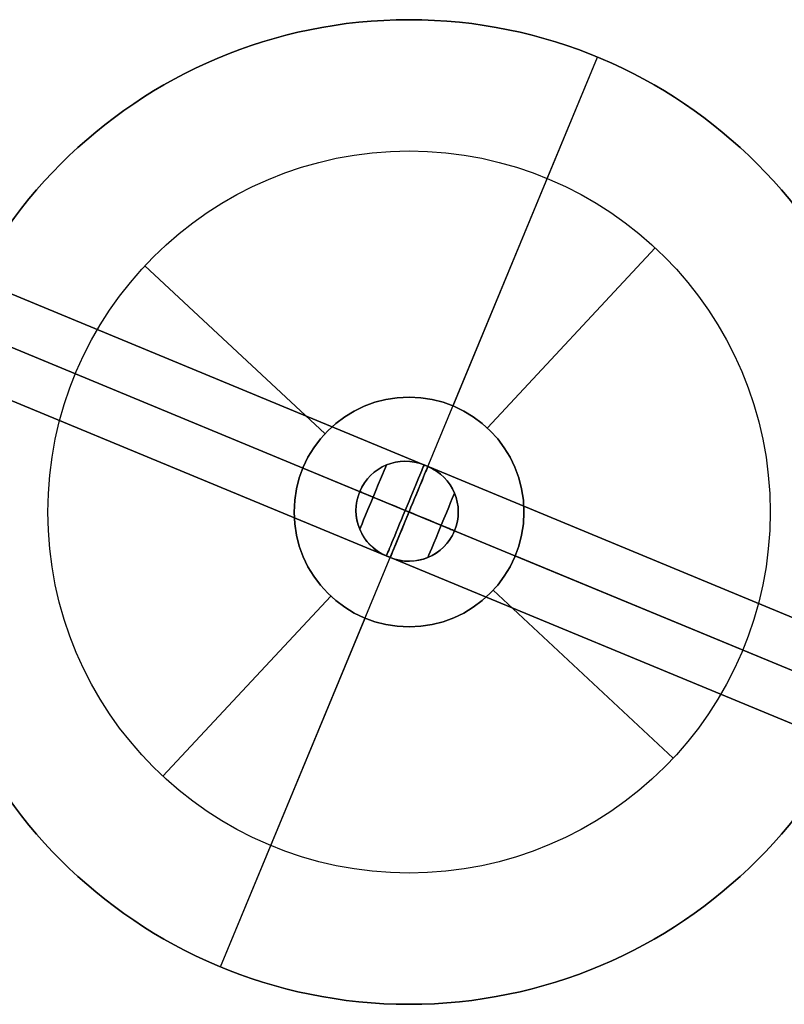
# Model space of a CAD drawing. Extents: x -3378 to 3007, y -425 to 173.
# Tile 237 of 256: x 324 to 347, y 12 to 42. Entities that reach past the tile are written whole.
import ezdxf

# ---------------------------------------------------------------- set-up
doc = ezdxf.new("R2010")
doc.units = 0
doc.layers.add('PREDEFINITO', color=7, linetype='CONTINUOUS')

msp = doc.modelspace()

# ---------------------------------------------------------------- linework, layer by layer
at = {"layer": 'PREDEFINITO'}
for p, q in [((329.694, 13.216, 1255), (341.175, 40.932, 1255)), ((329.694, 13.216, 3155), (341.175, 40.932, 3155)), ((336.774, 30.308, 1255), (341.175, 40.932, 1255)), ((336.774, 30.308, 3155), (341.175, 40.932, 3155)), ((339.644, 37.237, 1235), (341.175, 40.932, 1235)), ((339.644, 37.237, 3175), (341.175, 40.932, 3175)), ((341.175, 40.932, 1255), (341.175, 40.932, 1235)), ((341.175, 40.932, 1255), (341.175, 40.932, 3155)), ((341.175, 40.932, 3155), (341.175, 40.932, 3175)), ((337.821, 29.635, 1239), (342.934, 35.121, 1239)), ((337.821, 29.635, 3171), (342.934, 35.121, 3171)), ((342.934, 35.121, 1235), (342.934, 35.121, 1239)), ((342.934, 35.121, 3175), (342.934, 35.121, 3171)), ((327.388, 34.574, 1235), (327.388, 34.574, 1239)), ((332.874, 29.461, 1239), (327.388, 34.574, 1239)), ((327.388, 34.574, 3175), (327.388, 34.574, 3171)), ((332.874, 29.461, 3171), (327.388, 34.574, 3171)), ((336.008, 28.46, 2348.542), (322.22, 34.172, 2348.542)), ((336.008, 28.46, 2572.083), (322.22, 34.172, 2572.083)), ((336.008, 28.46, 2795.625), (322.22, 34.172, 2795.625)), ((322.22, 34.172, 2125), (336.008, 28.46, 2125)), ((322.22, 34.172, 3019.166), (336.008, 28.46, 3019.166)), ((332.201, 28.414, 1255), (321.576, 32.815, 1255)), ((325.272, 31.284, 1235), (321.576, 32.815, 1235)), ((321.576, 32.815, 1255), (349.292, 21.334, 1255)), ((321.576, 32.815, 3155), (349.292, 21.334, 3155)), ((321.576, 32.815, 2123.5), (335.434, 27.074, 2123.5)), ((321.576, 32.815, 2126.5), (335.434, 27.074, 2126.5)), ((335.434, 27.074, 2347.042), (321.576, 32.815, 2347.042)), ((335.434, 27.074, 2350.042), (321.576, 32.815, 2350.042)), ((335.434, 27.074, 2570.583), (321.576, 32.815, 2570.583)), ((335.434, 27.074, 2573.583), (321.576, 32.815, 2573.583)), ((335.434, 27.074, 2797.125), (321.576, 32.815, 2797.125)), ((335.434, 27.074, 2794.125), (321.576, 32.815, 2794.125)), ((321.576, 32.815, 3020.666), (335.434, 27.074, 3020.666)), ((321.576, 32.815, 3017.666), (335.434, 27.074, 3017.666)), ((332.201, 28.414, 3155), (321.576, 32.815, 3155)), ((325.272, 31.284, 3175), (321.576, 32.815, 3175)), ((321.072, 31.4, 2125), (334.86, 25.688, 2125)), ((321.072, 31.4, 3019.166), (334.86, 25.688, 3019.166)), ((334.86, 25.688, 2348.542), (321.072, 31.4, 2348.542)), ((334.86, 25.688, 2572.083), (321.072, 31.4, 2572.083)), ((334.86, 25.688, 2795.625), (321.072, 31.4, 2795.625)), ((333.976, 30.256, 1255), (333.976, 30.256, 1239)), ((333.976, 30.256, 3155), (333.976, 30.256, 3171)), ((335.892, 28.508, 2061.458), (349.797, 22.749, 2061.458)), ((335.892, 28.508, 1837.917), (349.797, 22.749, 1837.917)), ((335.892, 28.508, 1614.375), (349.797, 22.749, 1614.375)), ((349.797, 22.749, 2285), (335.892, 28.508, 2285)), ((349.797, 22.749, 1390.834), (335.892, 28.508, 1390.834)), ((338.616, 28.533, 1255), (338.616, 28.533, 1239)), ((338.616, 28.533, 3155), (338.616, 28.533, 3171)), ((349.292, 21.334, 2286.5), (335.318, 27.122, 2286.5)), ((349.292, 21.334, 2283.5), (335.318, 27.122, 2283.5)), ((335.318, 27.122, 2062.958), (349.292, 21.334, 2062.958)), ((335.318, 27.122, 2059.958), (349.292, 21.334, 2059.958)), ((335.318, 27.122, 1839.417), (349.292, 21.334, 1839.417)), ((335.318, 27.122, 1836.417), (349.292, 21.334, 1836.417)), ((335.318, 27.122, 1612.875), (349.292, 21.334, 1612.875)), ((335.318, 27.122, 1615.875), (349.292, 21.334, 1615.875)), ((349.292, 21.334, 1389.334), (335.318, 27.122, 1389.334)), ((349.292, 21.334, 1392.334), (335.318, 27.122, 1392.334)), ((332.253, 25.616, 1255), (332.253, 25.616, 1239)), ((332.253, 25.616, 3155), (332.253, 25.616, 3171)), ((348.649, 19.977, 2285), (334.744, 25.736, 2285)), ((348.649, 19.977, 1390.834), (334.744, 25.736, 1390.834)), ((334.744, 25.736, 2061.458), (348.649, 19.977, 2061.458)), ((334.744, 25.736, 1837.917), (348.649, 19.977, 1837.917)), ((334.744, 25.736, 1614.375), (348.649, 19.977, 1614.375)), ((349.292, 21.334, 1255), (338.668, 25.735, 1255)), ((349.292, 21.334, 3155), (338.668, 25.735, 3155)), ((343.481, 19.574, 1239), (337.995, 24.688, 1239)), ((343.481, 19.574, 3171), (337.995, 24.688, 3171)), ((327.934, 19.028, 1239), (333.048, 24.514, 1239)), ((327.934, 19.028, 3171), (333.048, 24.514, 3171)), ((329.694, 13.216, 1255), (334.095, 23.841, 1255)), ((329.694, 13.216, 3155), (334.095, 23.841, 3155)), ((336.893, 23.893, 1255), (336.893, 23.893, 1239)), ((336.893, 23.893, 3155), (336.893, 23.893, 3171)), ((349.292, 21.334, 1235), (345.597, 22.865, 1235)), ((349.292, 21.334, 3175), (345.597, 22.865, 3175)), ((343.481, 19.574, 1235), (343.481, 19.574, 1239)), ((343.481, 19.574, 3175), (343.481, 19.574, 3171)), ((327.934, 19.028, 1235), (327.934, 19.028, 1239)), ((327.934, 19.028, 3175), (327.934, 19.028, 3171)), ((329.694, 13.216, 1235), (331.225, 16.912, 1235)), ((329.694, 13.216, 3175), (331.225, 16.912, 3175)), ((329.694, 13.216, 1255), (329.694, 13.216, 1235)), ((329.694, 13.216, 1255), (329.694, 13.216, 3155)), ((329.694, 13.216, 3155), (329.694, 13.216, 3175))]:
    msp.add_line(p, q, dxfattribs=at)
at = {"layer": 'PREDEFINITO', "extrusion": (-1.98052e-14, -8.20358e-15, -1)}
for centre in [(-335.434, 27.074, -1255), (-335.434, 27.074, -1235), (-335.434, 27.074, -1245)]:
    msp.add_circle(centre, 15, dxfattribs=at)
at = {"layer": 'PREDEFINITO'}
for centre, radius in [((335.434, 27.074, 1255), 15), ((335.434, 27.074, 3155), 15), ((335.434, 27.074, 2205), 15), ((335.434, 27.074, 1235), 11), ((335.434, 27.074, 1239), 11), ((335.434, 27.074, 1237), 11), ((335.434, 27.074, 3175), 11), ((335.434, 27.074, 3171), 11), ((335.434, 27.074, 3173), 11), ((335.434, 27.074, 1255), 3.5), ((335.434, 27.074, 3155), 3.5)]:
    msp.add_circle(centre, radius, dxfattribs=at)
at = {"layer": 'PREDEFINITO', "extrusion": (1.98052e-14, 8.20358e-15, -1)}
for centre in [(-335.434, 27.074, -3155), (-335.434, 27.074, -3175), (-335.434, 27.074, -3165)]:
    msp.add_circle(centre, 15, dxfattribs=at)
at = {"layer": 'PREDEFINITO', "extrusion": (0, 0, -1)}
for centre in [(-335.434, 27.074, -1239), (-335.434, 27.074, -1247), (-335.434, 27.074, -3171), (-335.434, 27.074, -3163)]:
    msp.add_circle(centre, 3.5, dxfattribs=at)
at = {"layer": 'PREDEFINITO', "extrusion": (-0.92388, 0.382683, 0)}
for centre, radius in [((-153.379, 2285, -298.354), 1.061), ((-153.379, 2061.458, -298.354), 1.061), ((-153.379, 1837.917, -298.354), 1.061), ((-153.379, 1390.834, -298.354), 1.061), ((-153.379, 2285, -299.415), 1.5), ((-153.379, 2061.458, -299.415), 1.5), ((-153.379, 1837.917, -299.415), 1.5), ((-153.379, 2795.625, -299.54), 1.5), ((-153.379, 3019.166, -299.54), 1.5), ((-153.379, 2795.625, -300.601), 1.061)]:
    msp.add_circle(centre, radius, dxfattribs=at)
at = {"layer": 'PREDEFINITO', "extrusion": (0.92388, -0.382683, 0)}
for centre, radius in [((153.379, 1614.375, 298.354), 1.061), ((153.379, 1614.375, 299.415), 1.5), ((153.379, 1390.834, 299.415), 1.5), ((153.379, 2125, 299.54), 1.5), ((153.379, 2348.542, 299.54), 1.5), ((153.379, 2572.083, 299.54), 1.5), ((153.379, 2125, 300.601), 1.061), ((153.379, 2348.542, 300.601), 1.061), ((153.379, 2572.083, 300.601), 1.061), ((153.379, 3019.166, 300.601), 1.061)]:
    msp.add_circle(centre, radius, dxfattribs=at)
at = {"layer": 'PREDEFINITO', "extrusion": (0, 0, -1)}
for centre, start, end in [((-335.318, 27.122, -1614.375), 22.5, 112.5), ((-335.318, 27.122, -1390.834), 22.5, 112.5), ((-335.434, 27.074, -2348.542), 112.5, 202.5), ((-335.434, 27.074, -2572.083), 112.5, 202.5), ((-335.434, 27.074, -2125), 112.5, 202.5), ((-335.318, 27.122, -2061.458), 292.5, 22.5), ((-335.318, 27.122, -1837.917), 292.5, 22.5), ((-335.318, 27.122, -2285), 292.5, 22.5), ((-335.434, 27.074, -3019.166), 202.5, 292.5), ((-335.434, 27.074, -2795.625), 202.5, 292.5)]:
    msp.add_arc(centre, 1.5, start, end, dxfattribs=at)
at = {"layer": 'PREDEFINITO'}
for centre, start, end in [((335.318, 27.122, 2061.458), 67.5, 157.5), ((335.318, 27.122, 1837.917), 67.5, 157.5), ((335.318, 27.122, 2285), 67.5, 157.5), ((335.434, 27.074, 2795.625), 337.5, 67.5), ((335.434, 27.074, 3019.166), 337.5, 67.5), ((335.318, 27.122, 1390.834), 157.5, 247.5), ((335.318, 27.122, 1614.375), 157.5, 247.5), ((335.434, 27.074, 2125), 247.5, 337.5), ((335.434, 27.074, 2348.542), 247.5, 337.5), ((335.434, 27.074, 2572.083), 247.5, 337.5)]:
    msp.add_arc(centre, 1.5, start, end, dxfattribs=at)
at = {"layer": 'PREDEFINITO', "extrusion": (-0.382683, -0.92388, -2.26866e-17)}
msp.add_arc((299.415, 2285, -153.379), 1.5, 90, 180, dxfattribs=at)
at = {"layer": 'PREDEFINITO', "extrusion": (0.382683, 0.92388, -2.26866e-17)}
msp.add_arc((-299.415, 2285, 153.379), 1.5, 270, 0, dxfattribs=at)
at = {"layer": 'PREDEFINITO', "extrusion": (0.382683, 0.92388, 9.14349e-18)}
for centre in [(-299.415, 2061.458, 153.379), (-299.415, 1837.917, 153.379)]:
    msp.add_arc(centre, 1.5, 270, 0, dxfattribs=at)
at = {"layer": 'PREDEFINITO', "extrusion": (-0.382683, -0.92388, 9.14349e-18)}
for centre in [(299.415, 2061.458, -153.379), (299.415, 1837.917, -153.379)]:
    msp.add_arc(centre, 1.5, 90, 180, dxfattribs=at)
at = {"layer": 'PREDEFINITO', "extrusion": (0.382683, 0.92388, -1.37927e-17)}
msp.add_arc((-299.415, 1614.375, 153.379), 1.5, 0, 90, dxfattribs=at)
at = {"layer": 'PREDEFINITO', "extrusion": (-0.382683, -0.92388, -1.37927e-17)}
msp.add_arc((299.415, 1614.375, -153.379), 1.5, 180, 270, dxfattribs=at)
at = {"layer": 'PREDEFINITO', "extrusion": (0.382683, 0.92388, 1.61173e-17)}
msp.add_arc((-299.415, 1390.834, 153.379), 1.5, 360, 90, dxfattribs=at)
at = {"layer": 'PREDEFINITO', "extrusion": (-0.382683, -0.92388, 1.61173e-17)}
msp.add_arc((299.415, 1390.834, -153.379), 1.5, 180, 270, dxfattribs=at)
at = {"layer": 'PREDEFINITO', "extrusion": (-0.382683, -0.92388, 2.26866e-17)}
msp.add_arc((299.54, 2125, -153.379), 1.5, 270, 0, dxfattribs=at)
at = {"layer": 'PREDEFINITO', "extrusion": (0.382683, 0.92388, 2.26866e-17)}
msp.add_arc((-299.54, 2125, 153.379), 1.5, 90, 180, dxfattribs=at)
at = {"layer": 'PREDEFINITO', "extrusion": (0.382683, 0.92388, 8.81221e-19)}
for centre in [(-299.54, 2348.542, 153.379), (-299.54, 2572.083, 153.379)]:
    msp.add_arc(centre, 1.5, 90, 180, dxfattribs=at)
at = {"layer": 'PREDEFINITO', "extrusion": (-0.382683, -0.92388, 8.81221e-19)}
for centre in [(299.54, 2348.542, -153.379), (299.54, 2572.083, -153.379)]:
    msp.add_arc(centre, 1.5, 270, 0, dxfattribs=at)
at = {"layer": 'PREDEFINITO', "extrusion": (0.382683, 0.92388, 2.57423e-18)}
msp.add_arc((-299.54, 2795.625, 153.379), 1.5, 180, 270, dxfattribs=at)
at = {"layer": 'PREDEFINITO', "extrusion": (-0.382683, -0.92388, 2.57423e-18)}
msp.add_arc((299.54, 2795.625, -153.379), 1.5, 360, 90, dxfattribs=at)
at = {"layer": 'PREDEFINITO', "extrusion": (0.382683, 0.92388, -3.71109e-17)}
msp.add_arc((-299.54, 3019.166, 153.379), 1.5, 180, 270, dxfattribs=at)
at = {"layer": 'PREDEFINITO', "extrusion": (-0.382683, -0.92388, -3.71109e-17)}
msp.add_arc((299.54, 3019.166, -153.379), 1.5, 0, 90, dxfattribs=at)

doc.saveas('drawing.dxf')
